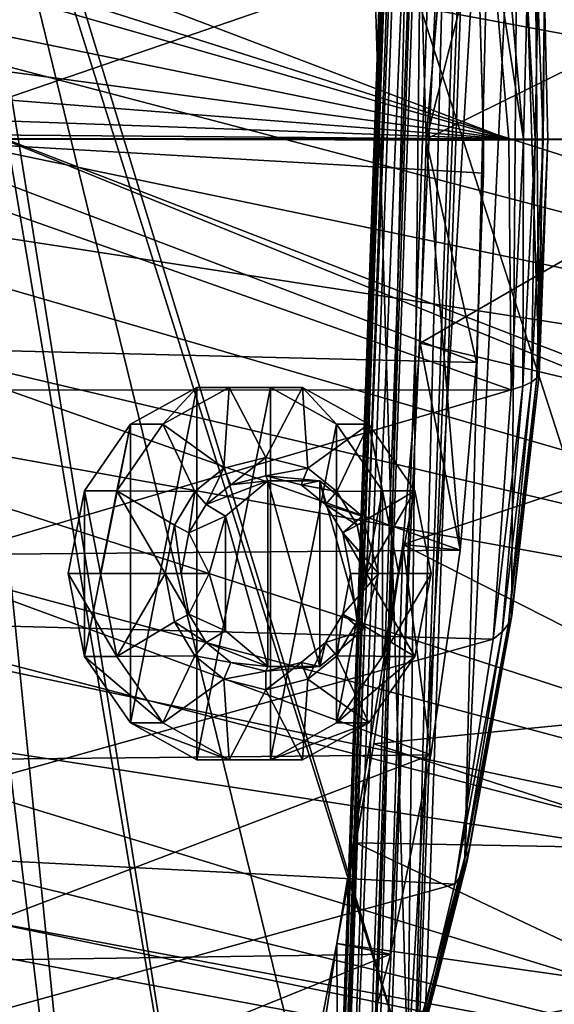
# Model space of a CAD drawing. Header units: metres. Extents: x 0 to 1004, y -708 to 0.
# Tile 18 of 118: x 66 to 128, y -444 to -330. Entities that reach past the tile are written whole.
import ezdxf

# ---------------------------------------------------------------- set-up
doc = ezdxf.new("R2010")
doc.units = ezdxf.units.M

msp = doc.modelspace()

# ---------------------------------------------------------------- linework, layer by layer
at = {"layer": 'top01'}
for points in [[(104.054298, -215.706757, 1605.889893), (55.367943, -268.641602, 1607.164795), (111.197639, -451.194702, 1605.702881)], [(111.197639, -451.194702, 1605.702881), (113.478378, -244.519501, 1605.643188), (104.054298, -215.706757, 1605.889893)], [(121.441628, -278.973145, 1605.43457), (113.478378, -244.519501, 1605.643188), (111.197639, -451.194702, 1605.702881)], [(55.367943, -268.641602, 1607.164795), (54.825413, -272.53302, 1607.179077), (111.197639, -451.194702, 1605.702881)], [(53.597569, -276.264954, 1607.211182), (91.469261, -501.351715, 1606.219482), (54.825413, -272.53302, 1607.179077)], [(91.469261, -501.351715, 1606.219482), (103.813873, -472.642944, 1605.89624), (54.825413, -272.53302, 1607.179077)], [(54.825413, -272.53302, 1607.179077), (103.813873, -472.642944, 1605.89624), (111.197639, -451.194702, 1605.702881)], [(49.239029, -282.761566, 1607.325317), (78.483421, -525.851563, 1606.55957), (53.597569, -276.264954, 1607.211182)], [(78.483421, -525.851563, 1606.55957), (91.469261, -501.351715, 1606.219482), (53.597569, -276.264954, 1607.211182)], [(117.790001, -426.931763, 1605.530273), (121.441628, -278.973145, 1605.43457), (111.197639, -451.194702, 1605.702881)], [(123.961182, -294.831207, 1605.368652), (121.441628, -278.973145, 1605.43457), (117.790001, -426.931763, 1605.530273)], [(49.239029, -282.761566, 1607.325317), (44.18996, -517.303955, 1607.45752), (78.483421, -525.851563, 1606.55957)], [(26.175861, -288.35199, 663.92749), (24.653843, -300.414276, 663.967346), (250.680878, -354.529572, 658.048645)], [(250.680878, -354.529572, 658.048645), (250.152771, -325.1427, 658.0625), (26.175861, -288.35199, 663.92749)], [(123.169411, -399.150696, 1605.389404), (123.961182, -294.831207, 1605.368652), (117.790001, -426.931763, 1605.530273)], [(123.169411, -399.150696, 1605.389404), (126.335762, -371.351807, 1605.306519), (123.961182, -294.831207, 1605.368652)], [(126.335762, -371.351807, 1605.306519), (125.827461, -311.197998, 1605.319824), (123.961182, -294.831207, 1605.368652)], [(117.318123, -297.514587, 189.55072), (112.641136, -320.836182, 250.212402), (113.310158, -344.186523, 249.327911)], [(113.310158, -344.186523, 249.327911), (113.310158, -344.302032, 249.327927), (117.318123, -297.514587, 189.55072)], [(113.310158, -344.302032, 249.327927), (119.281494, -320.800323, 187.092911), (117.318123, -297.514587, 189.55072)], [(24.653843, -300.414276, 663.967346), (23.517384, -312.531555, 663.997131), (250.680878, -354.529572, 658.048645)], [(120.661446, -319.063629, 1556.60083), (121.556755, -310.769012, 1568.418945), (124.553505, -344.186859, 1570.049561)], [(124.553505, -344.186859, 1570.049561), (121.556755, -310.769012, 1568.418945), (124.980446, -327.550812, 1581.813232)], [(126.966606, -327.74707, 1605.289917), (125.827461, -311.197998, 1605.319824), (126.335762, -371.351807, 1605.306519)], [(23.517384, -312.531555, 663.997131), (22.769129, -324.685242, 664.016724), (247.61145, -383.768463, 658.129028)], [(250.680878, -354.529572, 658.048645), (23.517384, -312.531555, 663.997131), (247.61145, -383.768463, 658.129028)], [(63.336712, -321.529968, 1523.533569), (120.661446, -319.063629, 1556.60083), (122.852272, -344.186859, 1557.948486)], [(122.852272, -344.186859, 1557.948486), (120.661446, -319.063629, 1556.60083), (124.553505, -344.186859, 1570.049561)], [(51.296307, -344.179352, 179.059677), (51.296307, -320.161163, 179.980698), (119.281494, -320.800323, 187.092911)], [(119.93737, -344.179352, 186.274139), (51.296307, -344.179352, 179.059677), (119.281494, -320.800323, 187.092911)], [(113.310158, -344.186523, 249.327911), (112.641136, -320.836182, 250.212402), (152.820389, -324.671692, 257.013)], [(119.281494, -320.800323, 187.092911), (113.310158, -344.302032, 249.327927), (119.936783, -344.30368, 186.274872)], [(119.93737, -344.179352, 186.274139), (119.281494, -320.800323, 187.092911), (119.936783, -344.30368, 186.274872)], [(61.215488, -326.476807, 1522.353882), (63.336712, -321.529968, 1523.533569), (122.852272, -344.186859, 1557.948486)], [(247.61145, -383.768463, 658.129028), (22.769129, -324.685242, 664.016724), (22.410526, -336.856689, 664.026123)], [(153.292374, -344.186554, 256.377838), (113.310158, -344.186523, 249.327911), (152.820389, -324.671692, 257.013)], [(122.852272, -344.186859, 1557.948486), (58.502728, -331.019623, 1520.812622), (61.215488, -326.476807, 1522.353882)], [(124.980446, -327.550812, 1581.813232), (125.879471, -344.186859, 1582.195923), (124.553505, -344.186859, 1570.049561)], [(126.179573, -327.694305, 1594.173584), (125.879471, -344.186859, 1582.195923), (124.980446, -327.550812, 1581.813232)], [(126.179573, -327.694305, 1594.173584), (126.829117, -344.186859, 1594.377319), (125.879471, -344.186859, 1582.195923)], [(126.966606, -327.74707, 1605.289917), (126.829117, -344.186859, 1594.377319), (126.179573, -327.694305, 1594.173584)], [(127.358467, -344.186859, 1605.279663), (126.966606, -327.74707, 1605.289917), (126.335762, -371.351807, 1605.306519)], [(126.966606, -327.74707, 1605.289917), (127.358467, -344.186859, 1605.279663), (126.829117, -344.186859, 1594.377319)], [(55.283592, -335.092194, 1518.963013), (58.502728, -331.019623, 1520.812622), (122.852272, -344.186859, 1557.948486)], [(51.616627, -338.616882, 1516.843384), (55.283592, -335.092194, 1518.963013), (122.852272, -344.186859, 1557.948486)], [(247.61145, -383.768463, 658.129028), (22.410526, -336.856689, 664.026123), (22.441832, -349.02713, 664.025269)], [(122.852272, -344.186859, 1557.948486), (47.543949, -341.485168, 1514.483154), (51.616627, -338.616882, 1516.843384)], [(43.117783, -343.533173, 1511.917603), (47.543949, -341.485168, 1514.483154), (122.852272, -344.186859, 1557.948486)], [(41.202755, -344.186859, 1510.808105), (43.117783, -343.533173, 1511.917603), (122.852272, -344.186859, 1557.948486)], [(123.131325, -373.085205, 1557.608887), (33.224869, -373.101868, 1505.700806), (41.202755, -344.186859, 1510.808105)], [(41.202755, -344.186859, 1510.808105), (122.852272, -344.186859, 1557.948486), (123.131325, -373.085205, 1557.608887)], [(119.93737, -344.179352, 186.274139), (119.936783, -344.30368, 186.274872), (51.296307, -344.179352, 179.059677)], [(119.936783, -344.30368, 186.274872), (119.918808, -348.112823, 186.297302), (51.296307, -344.179352, 179.059677)], [(51.296307, -344.179352, 179.059677), (119.918808, -348.112823, 186.297302), (119.141983, -369.921997, 187.267273)], [(51.296307, -344.179352, 179.059677), (119.141983, -369.921997, 187.267273), (51.29631, -368.229248, 179.983154)], [(113.310158, -344.302032, 249.327927), (153.292374, -344.190308, 256.377838), (112.631233, -367.697113, 250.22406)], [(153.292374, -344.190308, 256.377838), (151.942947, -377.104004, 258.188019), (112.631233, -367.697113, 250.22406)], [(112.631233, -367.697113, 250.22406), (117.237129, -391.556366, 189.652176), (113.310158, -344.302032, 249.327927)], [(153.292374, -344.186554, 256.377838), (153.292374, -344.190308, 256.377838), (113.310158, -344.186523, 249.327911)], [(153.292374, -344.190308, 256.377838), (113.310158, -344.302032, 249.327927), (113.310158, -344.186523, 249.327911)], [(117.237129, -391.556366, 189.652176), (119.141983, -369.921997, 187.267273), (113.310158, -344.302032, 249.327927)], [(113.310158, -344.302032, 249.327927), (119.141983, -369.921997, 187.267273), (119.936783, -344.30368, 186.274872)], [(119.141983, -369.921997, 187.267273), (119.918808, -348.112823, 186.297302), (119.936783, -344.30368, 186.274872)], [(123.131325, -373.085205, 1557.608887), (122.852272, -344.186859, 1557.948486), (124.553505, -344.186859, 1570.049561)], [(124.464638, -372.655975, 1570.049194), (123.131325, -373.085205, 1557.608887), (124.553505, -344.186859, 1570.049561)], [(124.553505, -344.186859, 1570.049561), (125.879471, -344.186859, 1582.195923), (124.464638, -372.655975, 1570.049194)], [(125.879471, -344.186859, 1582.195923), (125.448898, -372.192322, 1582.519653), (124.464638, -372.655975, 1570.049194)], [(125.879471, -344.186859, 1582.195923), (126.829117, -344.186859, 1594.377319), (125.448898, -372.192322, 1582.519653)], [(126.829117, -344.186859, 1594.377319), (126.08345, -371.69458, 1595.010254), (125.448898, -372.192322, 1582.519653)], [(126.829117, -344.186859, 1594.377319), (127.358467, -344.186859, 1605.279663), (126.08345, -371.69458, 1595.010254)], [(127.358467, -344.186859, 1605.279663), (126.335762, -371.351807, 1605.306519), (126.08345, -371.69458, 1595.010254)], [(240.961578, -412.509003, 658.303162), (22.441832, -349.02713, 664.025269), (22.862095, -361.177856, 664.014282)], [(240.961578, -412.509003, 658.303162), (247.61145, -383.768463, 658.129028), (22.441832, -349.02713, 664.025269)], [(23.66918, -373.290314, 663.993164), (240.961578, -412.509003, 658.303162), (22.862095, -361.177856, 664.014282)], [(119.141983, -369.921997, 187.267273), (117.237129, -391.556366, 189.652176), (51.29631, -368.229248, 179.983154)], [(51.29631, -368.229248, 179.983154), (117.237129, -391.556366, 189.652176), (51.29631, -392.138245, 182.753937)], [(112.631233, -367.697113, 250.22406), (110.625931, -390.88208, 252.88121), (117.237129, -391.556366, 189.652176)], [(112.631233, -367.697113, 250.22406), (151.942947, -377.104004, 258.188019), (110.625931, -390.88208, 252.88121)], [(125.448898, -372.192322, 1582.519653), (126.08345, -371.69458, 1595.010254), (122.806717, -400.048981, 1581.3573)], [(126.08345, -371.69458, 1595.010254), (123.21669, -399.063293, 1594.422485), (122.806717, -400.048981, 1581.3573)], [(126.335762, -371.351807, 1605.306519), (123.169411, -399.150696, 1605.389404), (123.21669, -399.063293, 1594.422485)], [(126.08345, -371.69458, 1595.010254), (126.335762, -371.351807, 1605.306519), (123.21669, -399.063293, 1594.422485)], [(33.632492, -399.470734, 1504.915894), (33.224869, -373.101868, 1505.700806), (123.131325, -373.085205, 1557.608887)], [(121.034889, -401.824554, 1555.260254), (33.632492, -399.470734, 1504.915894), (123.131325, -373.085205, 1557.608887)], [(122.079315, -400.969635, 1568.300293), (121.034889, -401.824554, 1555.260254), (124.464638, -372.655975, 1570.049194)], [(121.034889, -401.824554, 1555.260254), (123.131325, -373.085205, 1557.608887), (124.464638, -372.655975, 1570.049194)], [(124.464638, -372.655975, 1570.049194), (125.448898, -372.192322, 1582.519653), (122.079315, -400.969635, 1568.300293)], [(125.448898, -372.192322, 1582.519653), (122.806717, -400.048981, 1581.3573), (122.079315, -400.969635, 1568.300293)], [(24.859779, -385.346161, 663.961975), (230.748352, -440.419891, 658.570618), (23.66918, -373.290314, 663.993164)], [(230.748352, -440.419891, 658.570618), (240.961578, -412.509003, 658.303162), (23.66918, -373.290314, 663.993164)], [(151.942947, -377.104004, 258.188019), (147.883682, -409.832031, 263.646027), (110.625931, -390.88208, 252.88121)], [(230.748352, -440.419891, 658.570618), (24.859779, -385.346161, 663.961975), (26.429443, -397.327362, 663.920898)], [(107.304199, -413.880005, 257.302338), (103.047722, -436.857941, 259.621887), (110.625931, -390.88208, 252.88121)], [(103.047722, -436.857941, 259.621887), (109.21035, -438.105438, 199.798569), (110.625931, -390.88208, 252.88121)], [(110.625931, -390.88208, 252.88121), (147.883682, -409.832031, 263.646027), (107.304199, -413.880005, 257.302338)], [(110.625931, -390.88208, 252.88121), (109.21035, -438.105438, 199.798569), (113.856308, -415.11792, 193.906204)], [(110.625931, -390.88208, 252.88121), (113.856308, -415.11792, 193.906204), (117.237129, -391.556366, 189.652176)], [(117.237129, -391.556366, 189.652176), (113.856308, -415.11792, 193.906204), (51.29631, -392.138245, 182.753937)], [(51.29631, -392.138245, 182.753937), (113.856308, -415.11792, 193.906204), (51.296322, -415.760559, 187.369766)], [(28.372606, -409.21637, 663.869995), (230.748352, -440.419891, 658.570618), (26.429443, -397.327362, 663.920898)], [(123.169411, -399.150696, 1605.389404), (117.790001, -426.931763, 1605.530273), (118.274834, -426.148468, 1593.331299)], [(122.806717, -400.048981, 1581.3573), (123.21669, -399.063293, 1594.422485), (118.016754, -427.532318, 1579.21106)], [(123.21669, -399.063293, 1594.422485), (118.274834, -426.148468, 1593.331299), (118.016754, -427.532318, 1579.21106)], [(123.21669, -399.063293, 1594.422485), (123.169411, -399.150696, 1605.389404), (118.274834, -426.148468, 1593.331299)], [(34.927254, -425.812836, 1504.099731), (33.632492, -399.470734, 1504.915894), (121.034889, -401.824554, 1555.260254)], [(122.079315, -400.969635, 1568.300293), (122.806717, -400.048981, 1581.3573), (117.470619, -428.821625, 1565.0896)], [(122.806717, -400.048981, 1581.3573), (118.016754, -427.532318, 1579.21106), (117.470619, -428.821625, 1565.0896)], [(117.470619, -428.821625, 1565.0896), (116.636696, -430.015594, 1550.974487), (122.079315, -400.969635, 1568.300293)], [(116.636696, -430.015594, 1550.974487), (121.034889, -401.824554, 1555.260254), (122.079315, -400.969635, 1568.300293)], [(116.636696, -430.015594, 1550.974487), (34.927254, -425.812836, 1504.099731), (121.034889, -401.824554, 1555.260254)], [(30.682648, -420.996002, 663.809509), (217.098862, -466.963837, 658.92804), (28.372606, -409.21637, 663.869995)], [(217.098862, -466.963837, 658.92804), (230.748352, -440.419891, 658.570618), (28.372606, -409.21637, 663.869995)], [(147.883682, -409.832031, 263.646027), (144.857132, -425.988342, 266.904572), (107.304199, -413.880005, 257.302338)], [(107.304199, -413.880005, 257.302338), (105.204941, -425.256287, 259.748413), (103.047722, -436.857941, 259.621887)], [(107.304199, -413.880005, 257.302338), (144.857132, -425.988342, 266.904572), (105.204941, -425.256287, 259.748413)], [(113.856308, -415.11792, 193.906204), (51.296322, -438.949615, 193.818451), (51.296322, -415.760559, 187.369766)], [(113.856308, -415.11792, 193.906204), (109.21035, -438.105438, 199.798569), (51.296322, -438.949615, 193.818451)], [(30.682648, -420.996002, 663.809509), (33.351929, -432.64975, 663.739624), (217.098862, -466.963837, 658.92804)], [(105.204941, -425.256287, 259.748413), (141.107925, -442.250183, 265.74173), (103.047722, -436.857941, 259.621887)], [(144.857132, -425.988342, 266.904572), (141.107925, -442.250183, 265.74173), (105.204941, -425.256287, 259.748413)], [(37.104305, -452.091644, 1503.24646), (34.927254, -425.812836, 1504.099731), (116.636696, -430.015594, 1550.974487)], [(118.016754, -427.532318, 1579.21106), (118.274834, -426.148468, 1593.331299), (111.129623, -454.436829, 1576.138306)], [(118.274834, -426.148468, 1593.331299), (111.285851, -452.75827, 1591.765625), (111.129623, -454.436829, 1576.138306)], [(118.274834, -426.148468, 1593.331299), (117.790001, -426.931763, 1605.530273), (111.285851, -452.75827, 1591.765625)], [(117.470619, -428.821625, 1565.0896), (118.016754, -427.532318, 1579.21106), (110.717674, -455.992981, 1560.502686)], [(118.016754, -427.532318, 1579.21106), (111.129623, -454.436829, 1576.138306), (110.717674, -455.992981, 1560.502686)], [(117.790001, -426.931763, 1605.530273), (111.197639, -451.194702, 1605.702881), (111.285851, -452.75827, 1591.765625)], [(110.717674, -455.992981, 1560.502686), (110.050209, -457.425995, 1544.865601), (117.470619, -428.821625, 1565.0896)], [(110.050209, -457.425995, 1544.865601), (116.636696, -430.015594, 1550.974487), (117.470619, -428.821625, 1565.0896)], [(110.050209, -457.425995, 1544.865601), (37.104305, -452.091644, 1503.24646), (116.636696, -430.015594, 1550.974487)], [(33.351929, -432.64975, 663.739624), (36.371849, -444.161743, 663.660522), (217.098862, -466.963837, 658.92804)], [(100.422379, -450.121552, 257.518005), (95.958168, -483.345032, 216.927246), (103.047722, -436.857941, 259.621887)], [(95.958168, -483.345032, 216.927246), (103.151566, -461.193054, 207.568268), (103.047722, -436.857941, 259.621887)], [(141.107925, -442.250183, 265.74173), (100.422379, -450.121552, 257.518005), (103.047722, -436.857941, 259.621887)], [(103.047722, -436.857941, 259.621887), (103.151566, -461.193054, 207.568268), (109.21035, -438.105438, 199.798569)], [(109.21035, -438.105438, 199.798569), (51.296299, -461.559418, 202.071503), (51.296322, -438.949615, 193.818451)], [(109.21035, -438.105438, 199.798569), (103.151566, -461.193054, 207.568268), (51.296299, -461.559418, 202.071503)], [(141.107925, -442.250183, 265.74173), (138.775925, -451.057373, 264.215393), (100.422379, -450.121552, 257.518005)]]:
    msp.add_3dface(points, dxfattribs=at)
at = {"layer": 'top0123413'}
for points in [[(100.005402, -554.440857, 1629.289795), (113.965202, -154.68454, 1629.289795), (102.319984, -494.485138, 1628.775024)], [(113.965202, -154.68454, 1629.289795), (100.005402, -554.440857, 1629.289795), (100.873116, -554.471191, 1634.213867)], [(114.832909, -154.714844, 1634.213867), (113.965202, -154.68454, 1629.289795), (100.873116, -554.471191, 1634.213867)], [(114.832909, -154.714844, 1634.213867), (100.873116, -554.471191, 1634.213867), (105.56871, -554.635132, 1635.92395)], [(113.965202, -154.68454, 1629.289795), (112.091843, -214.655701, 1628.775024), (102.319984, -494.485138, 1628.775024)], [(103.83329, -554.574524, 1626.075806), (117.793091, -154.818207, 1626.075806), (122.488686, -154.982193, 1627.786011)], [(103.83329, -554.574524, 1626.075806), (115.15416, -214.762634, 1626.203857), (117.793091, -154.818207, 1626.075806)], [(108.528893, -554.738525, 1627.786011), (103.83329, -554.574524, 1626.075806), (122.488686, -154.982193, 1627.786011)], [(119.528511, -154.878815, 1635.92395), (114.832909, -154.714844, 1634.213867), (105.56871, -554.635132, 1635.92395)], [(119.528511, -154.878815, 1635.92395), (105.56871, -554.635132, 1635.92395), (109.396599, -554.768799, 1632.709961)], [(108.528893, -554.738525, 1627.786011), (122.488686, -154.982193, 1627.786011), (123.3564, -155.012482, 1632.709961)], [(109.396599, -554.768799, 1632.709961), (108.528893, -554.738525, 1627.786011), (123.3564, -155.012482, 1632.709961)], [(123.3564, -155.012482, 1632.709961), (119.528511, -154.878815, 1635.92395), (109.396599, -554.768799, 1632.709961)], [(102.319984, -494.485138, 1628.775024), (112.091843, -214.655701, 1628.775024), (102.680679, -493.08316, 1628.235474)], [(102.680679, -493.08316, 1628.235474), (112.091843, -214.655701, 1628.775024), (112.353745, -216.079514, 1628.235474)], [(105.382301, -494.592072, 1626.203857), (103.652817, -492.530487, 1627.169678), (115.15416, -214.762634, 1626.203857)], [(115.15416, -214.762634, 1626.203857), (103.652817, -492.530487, 1627.169678), (113.285065, -216.698578, 1627.169678)], [(103.83329, -554.574524, 1626.075806), (105.382301, -494.592072, 1626.203857), (115.15416, -214.762634, 1626.203857)], [(113.285065, -216.698578, 1627.169678), (102.680679, -493.08316, 1628.235474), (112.353745, -216.079514, 1628.235474)], [(103.652817, -492.530487, 1627.169678), (102.680679, -493.08316, 1628.235474), (113.285065, -216.698578, 1627.169678)]]:
    msp.add_3dface(points, dxfattribs=at)
at = {"layer": 'top0123426'}
for points in [[(82.972298, -377.04657, 1525.053223), (79.249763, -377.04657, 1531.500854), (86.889244, -372.798431, 1535.911499)], [(86.889244, -372.798431, 1535.911499), (79.249763, -411.447144, 1531.500854), (86.889244, -415.695282, 1535.911499)], [(86.889244, -372.798431, 1535.911499), (79.249763, -377.04657, 1531.500854), (79.249763, -411.447144, 1531.500854)], [(90.611786, -372.798431, 1529.463867), (90.020905, -382.085419, 1529.122681), (82.972298, -377.04657, 1525.053223)], [(90.611786, -372.798431, 1529.463867), (82.972298, -377.04657, 1525.053223), (86.889244, -372.798431, 1535.911499)], [(90.611786, -372.798431, 1529.463867), (86.889244, -372.798431, 1535.911499), (95.368431, -372.798431, 1540.806885)], [(95.368431, -372.798431, 1540.806885), (86.889244, -415.695282, 1535.911499), (95.368431, -415.695282, 1540.806885)], [(95.368431, -372.798431, 1540.806885), (86.889244, -372.798431, 1535.911499), (86.889244, -415.695282, 1535.911499)], [(94.851379, -380.86731, 1531.911621), (90.020905, -382.085419, 1529.122681), (90.611786, -372.798431, 1529.463867)], [(99.090973, -372.798431, 1534.359253), (94.851379, -380.86731, 1531.911621), (90.611786, -372.798431, 1529.463867)], [(99.090973, -372.798431, 1534.359253), (90.611786, -372.798431, 1529.463867), (95.368431, -372.798431, 1540.806885)], [(99.681854, -382.085419, 1534.700439), (94.851379, -380.86731, 1531.911621), (99.090973, -372.798431, 1534.359253)], [(99.090973, -372.798431, 1534.359253), (95.368431, -372.798431, 1540.806885), (103.007919, -377.04657, 1545.217651)], [(103.007919, -377.04657, 1545.217651), (95.368431, -372.798431, 1540.806885), (95.368431, -415.695282, 1540.806885)], [(106.730453, -377.04657, 1538.77002), (99.681854, -382.085419, 1534.700439), (99.090973, -372.798431, 1534.359253)], [(106.730453, -377.04657, 1538.77002), (99.090973, -372.798431, 1534.359253), (103.007919, -377.04657, 1545.217651)], [(77.685616, -384.701416, 1522.000977), (73.963074, -384.701416, 1528.448486), (79.249763, -377.04657, 1531.500854)], [(79.249763, -377.04657, 1531.500854), (73.963074, -403.792297, 1528.448486), (79.249763, -411.447144, 1531.500854)], [(79.249763, -377.04657, 1531.500854), (73.963074, -384.701416, 1528.448486), (73.963074, -403.792297, 1528.448486)], [(82.972298, -377.04657, 1525.053223), (86.658119, -384.786102, 1527.181152), (77.685616, -384.701416, 1522.000977)], [(82.972298, -377.04657, 1525.053223), (77.685616, -384.701416, 1522.000977), (79.249763, -377.04657, 1531.500854)], [(90.020905, -382.085419, 1529.122681), (86.658119, -384.786102, 1527.181152), (82.972298, -377.04657, 1525.053223)], [(103.007919, -377.04657, 1545.217651), (95.368431, -415.695282, 1540.806885), (103.007919, -411.447144, 1545.217651)], [(103.044632, -384.786102, 1536.641968), (99.681854, -382.085419, 1534.700439), (106.730453, -377.04657, 1538.77002)], [(106.730453, -377.04657, 1538.77002), (103.007919, -377.04657, 1545.217651), (108.294609, -384.701416, 1548.269897)], [(108.294609, -384.701416, 1548.269897), (103.007919, -377.04657, 1545.217651), (103.007919, -411.447144, 1545.217651)], [(112.017143, -384.701416, 1541.822266), (103.044632, -384.786102, 1536.641968), (106.730453, -377.04657, 1538.77002)], [(112.017143, -384.701416, 1541.822266), (106.730453, -377.04657, 1538.77002), (108.294609, -384.701416, 1548.269897)], [(90.799019, -384.011261, 1529.572021), (90.020905, -382.085419, 1529.122681), (94.851379, -380.86731, 1531.911621)], [(94.851364, -382.992401, 1531.911621), (90.799019, -384.011261, 1529.572021), (94.851379, -380.86731, 1531.911621)], [(94.851364, -382.992401, 1531.911621), (94.851379, -380.86731, 1531.911621), (99.681854, -382.085419, 1534.700439)], [(87.95945, -386.288757, 1527.932495), (86.658119, -384.786102, 1527.181152), (90.020905, -382.085419, 1529.122681)], [(90.799019, -384.011261, 1529.572021), (87.95945, -386.288757, 1527.932495), (90.020905, -382.085419, 1529.122681)], [(98.903709, -384.011261, 1534.251221), (94.851364, -382.992401, 1531.911621), (99.681854, -382.085419, 1534.700439)], [(98.903709, -384.011261, 1534.251221), (99.681854, -382.085419, 1534.700439), (103.044632, -384.786102, 1536.641968)], [(95.069138, -383.548248, 1524.582031), (90.799019, -384.011261, 1529.572021), (94.851364, -382.992401, 1531.911621)], [(101.090073, -383.548248, 1528.058228), (94.851364, -382.992401, 1531.911621), (98.903709, -384.011261, 1534.251221)], [(101.090073, -383.548248, 1528.058228), (95.069138, -383.548248, 1524.582031), (94.851364, -382.992401, 1531.911621)], [(90.799019, -384.011261, 1529.572021), (95.069138, -383.548248, 1524.582031), (87.95945, -386.288757, 1527.932495)], [(95.069138, -383.548248, 1524.582031), (90.198097, -387.634735, 1521.769775), (87.95945, -386.288757, 1527.932495)], [(95.069138, -404.945465, 1524.582031), (90.198097, -387.634735, 1521.769775), (95.069138, -383.548248, 1524.582031)], [(101.090073, -404.945465, 1528.058228), (95.069138, -383.548248, 1524.582031), (101.090073, -383.548248, 1528.058228)], [(101.090073, -404.945465, 1528.058228), (95.069138, -404.945465, 1524.582031), (95.069138, -383.548248, 1524.582031)], [(101.743279, -386.288757, 1535.890625), (101.090073, -383.548248, 1528.058228), (98.903709, -384.011261, 1534.251221)], [(101.743279, -386.288757, 1535.890625), (98.903709, -384.011261, 1534.251221), (103.044632, -384.786102, 1536.641968)], [(105.961113, -387.634735, 1530.870483), (101.090073, -383.548248, 1528.058228), (101.743279, -386.288757, 1535.890625)], [(105.961113, -400.858948, 1530.870483), (101.090073, -383.548248, 1528.058228), (105.961113, -387.634735, 1530.870483)], [(105.961113, -400.858948, 1530.870483), (101.090073, -404.945465, 1528.058228), (101.090073, -383.548248, 1528.058228)], [(75.798813, -394.246857, 1520.911621), (72.076279, -394.246857, 1527.359253), (73.963074, -384.701416, 1528.448486)], [(73.963074, -384.701416, 1528.448486), (72.076279, -394.246857, 1527.359253), (73.963074, -403.792297, 1528.448486)], [(77.685616, -384.701416, 1522.000977), (75.798813, -394.246857, 1520.911621), (73.963074, -384.701416, 1528.448486)], [(83.264366, -394.246857, 1525.221802), (75.798813, -394.246857, 1520.911621), (77.685616, -384.701416, 1522.000977)], [(86.658119, -384.786102, 1527.181152), (84.319267, -388.669098, 1525.830811), (77.685616, -384.701416, 1522.000977)], [(77.685616, -384.701416, 1522.000977), (84.319267, -388.669098, 1525.830811), (83.264366, -394.246857, 1525.221802)], [(85.987091, -389.567596, 1526.793823), (84.319267, -388.669098, 1525.830811), (86.658119, -384.786102, 1527.181152)], [(87.95945, -386.288757, 1527.932495), (85.987091, -389.567596, 1526.793823), (86.658119, -384.786102, 1527.181152)], [(101.743279, -386.288757, 1535.890625), (103.044632, -384.786102, 1536.641968), (105.383492, -388.669098, 1537.99231)], [(108.294609, -384.701416, 1548.269897), (103.007919, -411.447144, 1545.217651), (108.294609, -403.792297, 1548.269897)], [(105.383492, -388.669098, 1537.99231), (103.044632, -384.786102, 1536.641968), (112.017143, -384.701416, 1541.822266)], [(106.438393, -394.246857, 1538.601318), (105.383492, -388.669098, 1537.99231), (112.017143, -384.701416, 1541.822266)], [(112.017143, -384.701416, 1541.822266), (113.903938, -394.246857, 1542.911621), (106.438393, -394.246857, 1538.601318)], [(112.017143, -384.701416, 1541.822266), (108.294609, -384.701416, 1548.269897), (110.181404, -394.246857, 1549.359253)], [(110.181404, -394.246857, 1549.359253), (108.294609, -384.701416, 1548.269897), (108.294609, -403.792297, 1548.269897)], [(113.903938, -394.246857, 1542.911621), (112.017143, -384.701416, 1541.822266), (110.181404, -394.246857, 1549.359253)], [(87.95945, -386.288757, 1527.932495), (90.198097, -387.634735, 1521.769775), (85.987091, -389.567596, 1526.793823)], [(103.715637, -389.567596, 1537.029419), (101.743279, -386.288757, 1535.890625), (105.383492, -388.669098, 1537.99231)], [(103.715637, -389.567596, 1537.029419), (105.961113, -387.634735, 1530.870483), (101.743279, -386.288757, 1535.890625)], [(90.198097, -387.634735, 1521.769775), (88.33297, -394.246857, 1520.692871), (85.987091, -389.567596, 1526.793823)], [(90.198097, -400.858948, 1521.769775), (88.33297, -394.246857, 1520.692871), (90.198097, -387.634735, 1521.769775)], [(95.069138, -404.945465, 1524.582031), (90.198097, -400.858948, 1521.769775), (90.198097, -387.634735, 1521.769775)], [(107.821686, -394.246857, 1531.944702), (105.961113, -387.634735, 1530.870483), (103.715637, -389.567596, 1537.029419)], [(107.821686, -394.246857, 1531.944702), (105.961113, -400.858948, 1530.870483), (105.961113, -387.634735, 1530.870483)], [(85.104729, -394.246857, 1526.284424), (83.264366, -394.246857, 1525.221802), (84.319267, -388.669098, 1525.830811)], [(85.987091, -389.567596, 1526.793823), (85.104729, -394.246857, 1526.284424), (84.319267, -388.669098, 1525.830811)], [(103.715637, -389.567596, 1537.029419), (105.383492, -388.669098, 1537.99231), (106.438393, -394.246857, 1538.601318)], [(85.987091, -389.567596, 1526.793823), (88.33297, -394.246857, 1520.692871), (85.104729, -394.246857, 1526.284424)], [(104.598, -394.246857, 1537.538818), (103.715637, -389.567596, 1537.029419), (106.438393, -394.246857, 1538.601318)], [(104.598, -394.246857, 1537.538818), (107.821686, -394.246857, 1531.944702), (103.715637, -389.567596, 1537.029419)], [(73.963074, -403.792297, 1528.448486), (72.076279, -394.246857, 1527.359253), (77.685616, -403.792297, 1522.000977)], [(72.076279, -394.246857, 1527.359253), (75.798813, -394.246857, 1520.911621), (77.685616, -403.792297, 1522.000977)], [(77.685616, -403.792297, 1522.000977), (75.798813, -394.246857, 1520.911621), (83.264366, -394.246857, 1525.221802)], [(84.319267, -399.824615, 1525.830811), (77.685616, -403.792297, 1522.000977), (83.264366, -394.246857, 1525.221802)], [(84.319267, -399.824615, 1525.830811), (83.264366, -394.246857, 1525.221802), (85.987091, -398.926086, 1526.793823)], [(83.264366, -394.246857, 1525.221802), (85.104729, -394.246857, 1526.284424), (85.987091, -398.926086, 1526.793823)], [(85.987091, -398.926086, 1526.793823), (85.104729, -394.246857, 1526.284424), (88.33297, -394.246857, 1520.692871)], [(90.198097, -400.858948, 1521.769775), (85.987091, -398.926086, 1526.793823), (88.33297, -394.246857, 1520.692871)], [(105.383492, -399.824615, 1537.99231), (103.715637, -398.926086, 1537.029419), (104.598, -394.246857, 1537.538818)], [(104.598, -394.246857, 1537.538818), (103.715637, -398.926086, 1537.029419), (107.821686, -394.246857, 1531.944702)], [(103.715637, -398.926086, 1537.029419), (105.961113, -400.858948, 1530.870483), (107.821686, -394.246857, 1531.944702)], [(106.438393, -394.246857, 1538.601318), (105.383492, -399.824615, 1537.99231), (104.598, -394.246857, 1537.538818)], [(106.438393, -394.246857, 1538.601318), (112.017143, -403.792297, 1541.822266), (105.383492, -399.824615, 1537.99231)], [(113.903938, -394.246857, 1542.911621), (112.017143, -403.792297, 1541.822266), (106.438393, -394.246857, 1538.601318)], [(110.181404, -394.246857, 1549.359253), (108.294609, -403.792297, 1548.269897), (113.903938, -394.246857, 1542.911621)], [(108.294609, -403.792297, 1548.269897), (112.017143, -403.792297, 1541.822266), (113.903938, -394.246857, 1542.911621)], [(84.319267, -399.824615, 1525.830811), (85.987091, -398.926086, 1526.793823), (87.95945, -402.204956, 1527.932495)], [(87.95945, -402.204956, 1527.932495), (85.987091, -398.926086, 1526.793823), (90.198097, -400.858948, 1521.769775)], [(103.044632, -403.707611, 1536.641968), (101.743279, -402.204956, 1535.890625), (103.715637, -398.926086, 1537.029419)], [(103.715637, -398.926086, 1537.029419), (101.743279, -402.204956, 1535.890625), (105.961113, -400.858948, 1530.870483)], [(105.383492, -399.824615, 1537.99231), (103.044632, -403.707611, 1536.641968), (103.715637, -398.926086, 1537.029419)], [(77.685616, -403.792297, 1522.000977), (84.319267, -399.824615, 1525.830811), (86.658119, -403.707611, 1527.181152)], [(86.658119, -403.707611, 1527.181152), (84.319267, -399.824615, 1525.830811), (87.95945, -402.204956, 1527.932495)], [(112.017143, -403.792297, 1541.822266), (103.044632, -403.707611, 1536.641968), (105.383492, -399.824615, 1537.99231)], [(95.069138, -404.945465, 1524.582031), (87.95945, -402.204956, 1527.932495), (90.198097, -400.858948, 1521.769775)], [(101.743279, -402.204956, 1535.890625), (101.090073, -404.945465, 1528.058228), (105.961113, -400.858948, 1530.870483)], [(86.658119, -403.707611, 1527.181152), (87.95945, -402.204956, 1527.932495), (90.799019, -404.482452, 1529.572021)], [(95.069138, -404.945465, 1524.582031), (90.799019, -404.482452, 1529.572021), (87.95945, -402.204956, 1527.932495)], [(99.681854, -406.408295, 1534.700439), (98.903709, -404.482452, 1534.251221), (101.743279, -402.204956, 1535.890625)], [(101.743279, -402.204956, 1535.890625), (98.903709, -404.482452, 1534.251221), (101.090073, -404.945465, 1528.058228)], [(103.044632, -403.707611, 1536.641968), (99.681854, -406.408295, 1534.700439), (101.743279, -402.204956, 1535.890625)], [(79.249763, -411.447144, 1531.500854), (73.963074, -403.792297, 1528.448486), (82.972298, -411.447144, 1525.053223)], [(73.963074, -403.792297, 1528.448486), (77.685616, -403.792297, 1522.000977), (82.972298, -411.447144, 1525.053223)], [(82.972298, -411.447144, 1525.053223), (77.685616, -403.792297, 1522.000977), (86.658119, -403.707611, 1527.181152)], [(82.972298, -411.447144, 1525.053223), (86.658119, -403.707611, 1527.181152), (90.020905, -406.408295, 1529.122681)], [(90.020905, -406.408295, 1529.122681), (86.658119, -403.707611, 1527.181152), (90.799019, -404.482452, 1529.572021)], [(106.730453, -411.447144, 1538.77002), (99.681854, -406.408295, 1534.700439), (103.044632, -403.707611, 1536.641968)], [(108.294609, -403.792297, 1548.269897), (103.007919, -411.447144, 1545.217651), (112.017143, -403.792297, 1541.822266)], [(103.007919, -411.447144, 1545.217651), (106.730453, -411.447144, 1538.77002), (112.017143, -403.792297, 1541.822266)], [(112.017143, -403.792297, 1541.822266), (106.730453, -411.447144, 1538.77002), (103.044632, -403.707611, 1536.641968)], [(90.020905, -406.408295, 1529.122681), (90.799019, -404.482452, 1529.572021), (94.851364, -405.501312, 1531.911621)], [(94.851364, -405.501312, 1531.911621), (90.799019, -404.482452, 1529.572021), (95.069138, -404.945465, 1524.582031)], [(94.851379, -407.626373, 1531.911621), (94.851364, -405.501312, 1531.911621), (98.903709, -404.482452, 1534.251221)], [(98.903709, -404.482452, 1534.251221), (94.851364, -405.501312, 1531.911621), (101.090073, -404.945465, 1528.058228)], [(101.090073, -404.945465, 1528.058228), (94.851364, -405.501312, 1531.911621), (95.069138, -404.945465, 1524.582031)], [(99.681854, -406.408295, 1534.700439), (94.851379, -407.626373, 1531.911621), (98.903709, -404.482452, 1534.251221)], [(94.851379, -407.626373, 1531.911621), (90.020905, -406.408295, 1529.122681), (94.851364, -405.501312, 1531.911621)], [(90.611786, -415.695282, 1529.463867), (82.972298, -411.447144, 1525.053223), (90.020905, -406.408295, 1529.122681)], [(90.611786, -415.695282, 1529.463867), (90.020905, -406.408295, 1529.122681), (94.851379, -407.626373, 1531.911621)], [(99.090973, -415.695282, 1534.359253), (94.851379, -407.626373, 1531.911621), (99.681854, -406.408295, 1534.700439)], [(106.730453, -411.447144, 1538.77002), (99.090973, -415.695282, 1534.359253), (99.681854, -406.408295, 1534.700439)], [(99.090973, -415.695282, 1534.359253), (90.611786, -415.695282, 1529.463867), (94.851379, -407.626373, 1531.911621)], [(86.889244, -415.695282, 1535.911499), (79.249763, -411.447144, 1531.500854), (90.611786, -415.695282, 1529.463867)], [(79.249763, -411.447144, 1531.500854), (82.972298, -411.447144, 1525.053223), (90.611786, -415.695282, 1529.463867)], [(103.007919, -411.447144, 1545.217651), (95.368431, -415.695282, 1540.806885), (106.730453, -411.447144, 1538.77002)], [(95.368431, -415.695282, 1540.806885), (99.090973, -415.695282, 1534.359253), (106.730453, -411.447144, 1538.77002)], [(95.368431, -415.695282, 1540.806885), (86.889244, -415.695282, 1535.911499), (99.090973, -415.695282, 1534.359253)], [(86.889244, -415.695282, 1535.911499), (90.611786, -415.695282, 1529.463867), (99.090973, -415.695282, 1534.359253)]]:
    msp.add_3dface(points, dxfattribs=at)
at = {"layer": 'top0123459'}
for points in [[(994.049377, -10, 90), (217.024673, -653.266907, 90), (10, -10, 90)], [(217.024673, -653.266907, 90), (10, -694.05426, 90), (10, -10, 90)], [(406.116364, -74.810768, 117.032295), (59.186348, -280.118225, 113.448639), (489.911316, -508.234344, 109.46685)], [(59.186348, -280.118225, 113.448639), (58.259731, -341.679382, 112.374084), (489.911316, -508.234344, 109.46685)], [(489.911316, -508.234344, 109.46685), (58.259731, -341.679382, 112.374084), (477.822968, -511.707306, 109.406235)], [(58.259731, -341.679382, 112.374084), (59.562889, -403.233734, 111.299652), (477.822968, -511.707306, 109.406235)], [(477.822968, -511.707306, 109.406235), (59.562889, -403.233734, 111.299652), (61.050213, -433.983124, 110.762917)], [(477.822968, -511.707306, 109.406235), (61.050213, -433.983124, 110.762917), (466.023346, -517.788757, 109.300079)], [(61.050213, -433.983124, 110.762917), (63.094116, -464.700562, 110.226746), (466.023346, -517.788757, 109.300079)]]:
    msp.add_3dface(points, dxfattribs=at)

doc.saveas('drawing.dxf')
